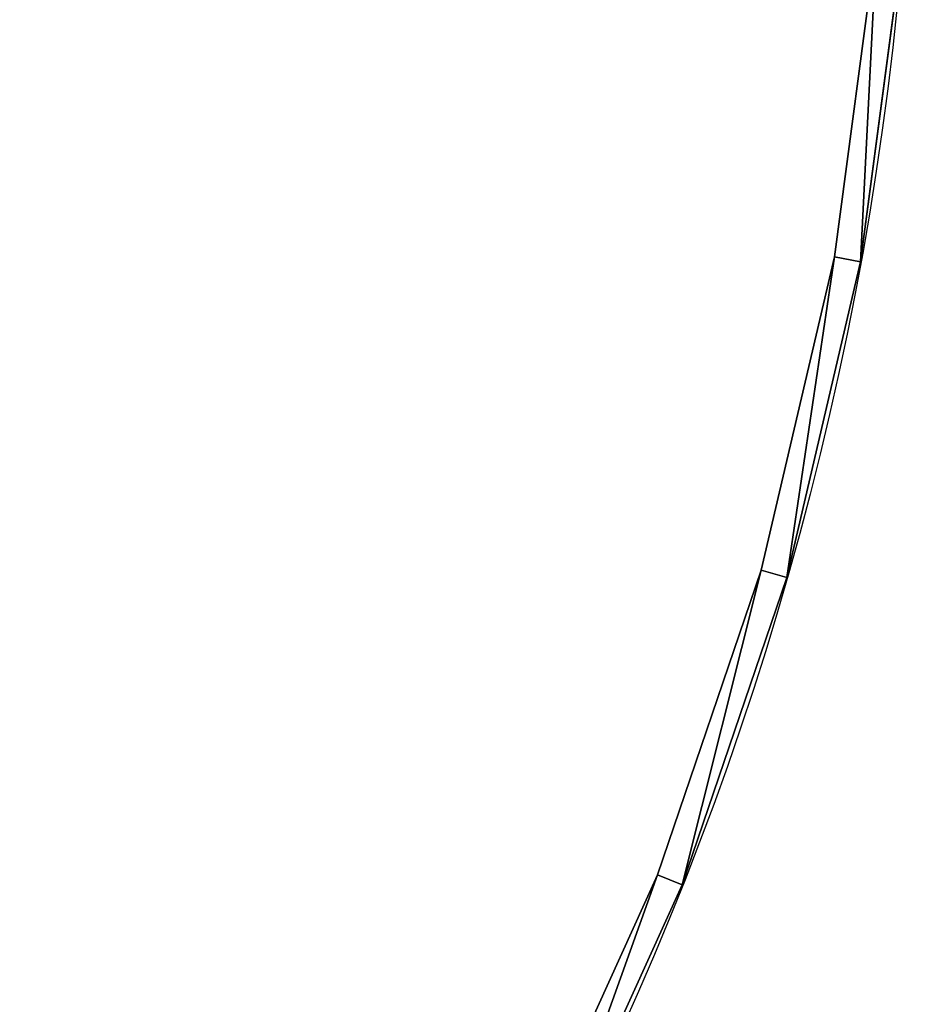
# Model space of a CAD drawing. Extents: x 34 to 1129, y -19 to 489.
# Tile 175 of 237: x 470 to 538, y 135 to 210. Entities that reach past the tile are written whole.
import ezdxf

# ---------------------------------------------------------------- set-up
doc = ezdxf.new("R2010")
doc.units = 0
doc.layers.get('0').update_dxf_attribs({"color": 13, "linetype": 'CONTINUOUS'})

# ---------------------------------------------------------------- blocks, each defined once
blk = doc.blocks.new('GROUP_13')
for p, q in [((495.902, 205.058, 320), (499.12, 229.38, 320)), ((495.902, 205.058), (499.12, 229.38)), ((490.316, 181.168, 320), (495.902, 205.058, 320)), ((490.316, 181.168), (495.902, 205.058)), ((495.902, 205.058), (495.902, 205.058, 320)), ((482.415, 157.941, 320), (490.316, 181.168, 320)), ((482.415, 157.941), (490.316, 181.168)), ((490.316, 181.168), (490.316, 181.168, 320)), ((472.275, 135.601, 320), (482.415, 157.941, 320)), ((472.275, 135.601), (482.415, 157.941)), ((482.415, 157.941), (482.415, 157.941, 320))]:
    blk.add_line(p, q)
mesh = blk.add_polyface()
corners = [(499.12, 229.38), (495.902, 205.058, 320), (495.902, 205.058), (499.12, 229.38, 320)]
mesh.append_faces([[corners[k] for k in face] for face in [(0, 1, 2), (1, 0, 3)]], dxfattribs={"vtx0": -1})
mesh = blk.add_polyface()
corners = [(495.902, 205.058), (490.316, 181.168, 320), (490.316, 181.168), (495.902, 205.058, 320)]
mesh.append_faces([[corners[k] for k in face] for face in [(0, 1, 2), (1, 0, 3)]], dxfattribs={"vtx0": -1})
mesh = blk.add_polyface()
corners = [(490.316, 181.168), (482.415, 157.941, 320), (482.415, 157.941), (490.316, 181.168, 320)]
mesh.append_faces([[corners[k] for k in face] for face in [(0, 1, 2), (1, 0, 3)]], dxfattribs={"vtx0": -1})
mesh = blk.add_polyface()
corners = [(482.415, 157.941), (472.275, 135.601, 320), (472.275, 135.601), (482.415, 157.941, 320)]
mesh.append_faces([[corners[k] for k in face] for face in [(0, 1, 2), (1, 0, 3)]], dxfattribs={"vtx0": -1})
blk = doc.blocks.new('GROUP_14')
for p, q in [((493.932, 205.417), (493.932, 205.417, 5)), ((493.932, 205.417), (495.902, 205.058)), ((495.902, 205.058, 5), (493.932, 205.417, 5)), ((495.902, 205.058), (495.902, 205.058, 5)), ((488.391, 181.719), (488.391, 181.719, 5)), ((488.391, 181.719), (490.316, 181.168)), ((490.316, 181.168, 5), (488.391, 181.719, 5)), ((490.316, 181.168), (490.316, 181.168, 5)), ((480.553, 158.679), (480.553, 158.679, 5)), ((480.553, 158.679), (482.415, 157.941)), ((482.415, 157.941, 5), (480.553, 158.679, 5)), ((482.415, 157.941), (482.415, 157.941, 5))]:
    blk.add_line(p, q)
for points in [[(205.417, 6.006, 0), (229.544, 2.814, 0), (253.868, 2.002, 0), (278.154, 3.578, 0), (302.169, 7.527, 0), (325.681, 13.811, 0), (348.464, 22.37, 0), (370.299, 33.12, 0), (390.974, 45.958, 0), (410.292, 60.762, 0), (428.065, 77.387, 0), (444.124, 95.675, 0), (458.312, 115.448, 0), (470.494, 136.517, 0), (480.553, 158.679, 0), (488.391, 181.719, 0), (493.932, 205.417, 0), (497.124, 229.544, 0), (497.936, 253.868, 0), (496.36, 278.154, 0), (492.411, 302.169, 0)], [(253.868, 2.002, 5), (258.858, 2.326, 5), (278.154, 3.578, 5), (302.169, 7.527, 5), (325.681, 13.811, 5), (348.464, 22.37, 5), (370.299, 33.12, 5), (390.974, 45.958, 5), (410.292, 60.762, 5), (428.065, 77.387, 5), (444.124, 95.675, 5), (458.312, 115.448, 5), (470.494, 136.517, 5), (480.553, 158.679, 5), (488.391, 181.719, 5), (493.932, 205.417, 5), (497.124, 229.544, 5), (497.936, 253.868, 5), (496.36, 278.154, 5), (492.411, 302.169, 5)]]:
    blk.add_polyline3d(points)
for centre in [(249.969, 249.969, 5), (249.969, 249.969)]:
    blk.add_circle(centre, 250)
mesh = blk.add_polyface()
corners = [(497.124, 229.544, 5), (493.932, 205.417), (493.932, 205.417, 5), (497.124, 229.544)]
mesh.append_faces([[corners[k] for k in face] for face in [(0, 1, 2), (1, 0, 3)]], dxfattribs={"vtx0": -1})
mesh = blk.add_polyface()
corners = [(497.124, 229.544), (495.902, 205.058), (493.932, 205.417), (499.12, 229.38)]
mesh.append_faces([[corners[k] for k in face] for face in [(0, 1, 2), (1, 0, 3)]], dxfattribs={"vtx0": -1})
mesh = blk.add_polyface()
corners = [(495.902, 205.058, 5), (497.124, 229.544, 5), (493.932, 205.417, 5), (499.12, 229.38, 5)]
mesh.append_faces([[corners[k] for k in face] for face in [(0, 1, 2), (1, 0, 3)]], dxfattribs={"vtx0": -1})
mesh = blk.add_polyface()
corners = [(499.12, 229.38), (495.902, 205.058, 5), (495.902, 205.058), (499.12, 229.38, 5)]
mesh.append_faces([[corners[k] for k in face] for face in [(0, 1, 2), (1, 0, 3)]], dxfattribs={"vtx0": -1})
mesh = blk.add_polyface()
corners = [(493.932, 205.417, 5), (488.391, 181.719), (488.391, 181.719, 5), (493.932, 205.417)]
mesh.append_faces([[corners[k] for k in face] for face in [(0, 1, 2), (1, 0, 3)]], dxfattribs={"vtx0": -1})
mesh = blk.add_polyface()
corners = [(493.932, 205.417), (490.316, 181.168), (488.391, 181.719), (495.902, 205.058)]
mesh.append_faces([[corners[k] for k in face] for face in [(0, 1, 2), (1, 0, 3)]], dxfattribs={"vtx0": -1})
mesh = blk.add_polyface()
corners = [(490.316, 181.168, 5), (493.932, 205.417, 5), (488.391, 181.719, 5), (495.902, 205.058, 5)]
mesh.append_faces([[corners[k] for k in face] for face in [(0, 1, 2), (1, 0, 3)]], dxfattribs={"vtx0": -1})
mesh = blk.add_polyface()
corners = [(495.902, 205.058), (490.316, 181.168, 5), (490.316, 181.168), (495.902, 205.058, 5)]
mesh.append_faces([[corners[k] for k in face] for face in [(0, 1, 2), (1, 0, 3)]], dxfattribs={"vtx0": -1})
mesh = blk.add_polyface()
corners = [(488.391, 181.719, 5), (480.553, 158.679), (480.553, 158.679, 5), (488.391, 181.719)]
mesh.append_faces([[corners[k] for k in face] for face in [(0, 1, 2), (1, 0, 3)]], dxfattribs={"vtx0": -1})
mesh = blk.add_polyface()
corners = [(488.391, 181.719), (482.415, 157.941), (480.553, 158.679), (490.316, 181.168)]
mesh.append_faces([[corners[k] for k in face] for face in [(0, 1, 2), (1, 0, 3)]], dxfattribs={"vtx0": -1})
mesh = blk.add_polyface()
corners = [(482.415, 157.941, 5), (488.391, 181.719, 5), (480.553, 158.679, 5), (490.316, 181.168, 5)]
mesh.append_faces([[corners[k] for k in face] for face in [(0, 1, 2), (1, 0, 3)]], dxfattribs={"vtx0": -1})
mesh = blk.add_polyface()
corners = [(490.316, 181.168), (482.415, 157.941, 5), (482.415, 157.941), (490.316, 181.168, 5)]
mesh.append_faces([[corners[k] for k in face] for face in [(0, 1, 2), (1, 0, 3)]], dxfattribs={"vtx0": -1})
mesh = blk.add_polyface()
corners = [(480.553, 158.679, 5), (470.494, 136.517), (470.494, 136.517, 5), (480.553, 158.679)]
mesh.append_faces([[corners[k] for k in face] for face in [(0, 1, 2), (1, 0, 3)]], dxfattribs={"vtx0": -1})
mesh = blk.add_polyface()
corners = [(472.275, 135.601, 5), (480.553, 158.679, 5), (470.494, 136.517, 5), (482.415, 157.941, 5)]
mesh.append_faces([[corners[k] for k in face] for face in [(0, 1, 2), (1, 0, 3)]], dxfattribs={"vtx0": -1})
mesh = blk.add_polyface()
corners = [(480.553, 158.679), (472.275, 135.601), (470.494, 136.517), (482.415, 157.941)]
mesh.append_faces([[corners[k] for k in face] for face in [(0, 1, 2), (1, 0, 3)]], dxfattribs={"vtx0": -1})
mesh = blk.add_polyface()
corners = [(482.415, 157.941), (472.275, 135.601, 5), (472.275, 135.601), (482.415, 157.941, 5)]
mesh.append_faces([[corners[k] for k in face] for face in [(0, 1, 2), (1, 0, 3)]], dxfattribs={"vtx0": -1})
blk = doc.blocks.new('GROUP_17')
for p in [(0, 0), (0, 0, 325)]:
    blk.add_blockref('GROUP_14', p)
blk = doc.blocks.new('GROUP_24')
for name, p in [('GROUP_17', (0, 0)), ('GROUP_13', (0, 0, 5))]:
    blk.add_blockref(name, p)
blk = doc.blocks.new('GROUP_21')
blk.add_blockref('GROUP_24', (0, 0, 1384.583))

msp = doc.modelspace()

# ---------------------------------------------------------------- block references
msp.add_blockref('GROUP_21', (37.666, -13.798, -11.836))

doc.saveas('drawing.dxf')
